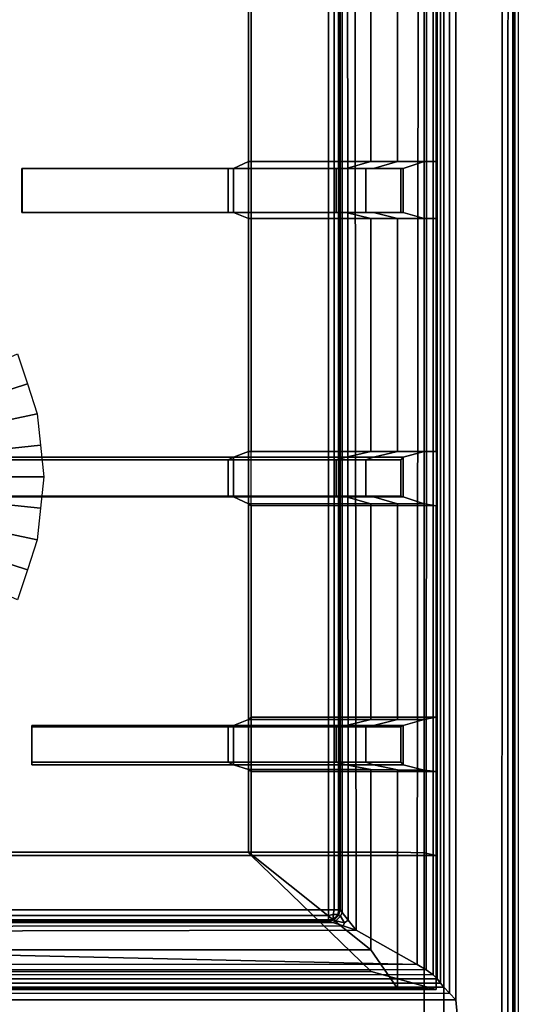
# Model space of a CAD drawing. Extents: x -11.5 to 11.5, y -9.9 to 10.6.
# Tile 26 of 33: x 8 to 11.5, y -6.4 to 0.4. Entities that reach past the tile are written whole.
import ezdxf

# ---------------------------------------------------------------- set-up
doc = ezdxf.new("R2010")
doc.units = 0
for name, color, linetype in [('CAST_IRON_-_PLATES_4', 27, 'CONTINUOUS'), ('GALVANIZED_METAL', 252, 'CONTINUOUS'), ('STAINLESS_STEEL', 251, 'CONTINUOUS')]:
    doc.layers.add(name, color=color, linetype=linetype)

msp = doc.modelspace()

# ---------------------------------------------------------------- linework, layer by layer
at = {"layer": 'CAST_IRON_-_PLATES_4'}
for points in [[(9.5999, 0.9594, 0.7711), (9.5999, -0.621, 0.7711), (9.6176, -0.621, 0.55), (9.618, 0.9594, 0.55)], [(9.5999, 0.9594, 0.7711), (10.4422, 0.9594, 0.7711), (10.4422, -0.621, 0.7711), (9.5999, -0.621, 0.7711)], [(10.8944, 0.9594, 0.55), (9.618, 0.9594, 0.55), (9.6176, -0.621, 0.55), (10.8944, -0.621, 0.55)], [(10.4422, -0.621, 0.7711), (10.4422, 0.9594, 0.7711), (10.6268, 0.9594, 0.7557), (10.6268, -0.621, 0.7557)], [(10.6268, -0.621, 0.7557), (10.6268, 0.9594, 0.7557), (10.8114, 0.9594, 0.7082), (10.8114, -0.621, 0.7082)], [(10.8114, -0.621, 0.7082), (10.8114, 0.9594, 0.7082), (10.8944, 0.9594, 0.55), (10.8944, -0.621, 0.55)], [(8.0361, -0.6697, 2.348), (8.038, -0.6697, 1.9858), (9.4961, -0.6697, 1.9362), (9.459, -0.6697, 2.348)], [(8.0361, -0.6697, 2.348), (8.0361, -0.9735, 2.348), (8.038, -0.9735, 1.9858), (8.038, -0.6697, 1.9858)], [(8.0361, -0.9735, 2.348), (8.0361, -0.6697, 2.348), (9.459, -0.6697, 2.348), (9.459, -0.9735, 2.348)], [(8.038, -0.6697, 1.9858), (8.038, -0.9735, 1.9858), (9.4961, -0.9735, 1.9362), (9.4961, -0.6697, 1.9362)], [(9.459, -0.9735, 2.348), (9.459, -0.6697, 2.348), (10.2031, -0.6697, 2.348), (10.2031, -0.9735, 2.348)], [(9.4961, -0.6697, 1.9362), (10.2734, -0.6697, 1.9362), (10.2031, -0.6697, 2.348), (9.459, -0.6697, 2.348)], [(9.5999, -0.621, 0.7711), (10.4422, -0.621, 0.7711), (10.2734, -0.6697, 1.9362), (9.4961, -0.6697, 1.9362)], [(9.4961, -0.6697, 1.9362), (9.4961, -0.9735, 1.9362), (9.5999, -1.0131, 0.7711), (9.5999, -0.621, 0.7711)], [(9.5999, -0.621, 0.7711), (9.5999, -1.0131, 0.7711), (9.6176, -1.0131, 0.55), (9.6176, -0.621, 0.55)], [(10.8944, -1.0131, 0.55), (10.8944, -0.621, 0.55), (9.6176, -0.621, 0.55), (9.6176, -1.0131, 0.55)], [(10.2031, -0.6697, 2.348), (10.2734, -0.6697, 1.9362), (10.4622, -0.6697, 1.9362), (10.408, -0.6697, 2.348)], [(10.2031, -0.9735, 2.348), (10.2031, -0.6697, 2.348), (10.408, -0.6697, 2.348), (10.408, -0.9735, 2.348)], [(10.2734, -0.6697, 1.9362), (10.4422, -0.621, 0.7711), (10.6268, -0.621, 0.7557), (10.4622, -0.6697, 1.9362)], [(10.408, -0.6697, 2.348), (10.4622, -0.6697, 1.9362), (10.6663, -0.6697, 1.9362), (10.65, -0.6697, 2.348)], [(10.65, -0.9735, 2.348), (10.408, -0.9735, 2.348), (10.408, -0.6697, 2.348), (10.65, -0.6697, 2.348)], [(10.4622, -0.6697, 1.9362), (10.6268, -0.621, 0.7557), (10.8114, -0.621, 0.7082), (10.6663, -0.6697, 1.9362)], [(10.65, -0.9735, 2.348), (10.65, -0.6697, 2.348), (10.6663, -0.6697, 1.9362), (10.6663, -0.9735, 1.9362)], [(10.8114, -0.621, 0.7082), (10.8114, -1.0131, 0.7082), (10.6663, -0.9735, 1.9362), (10.6663, -0.6697, 1.9362)], [(10.8944, -1.0131, 0.55), (10.8114, -1.0131, 0.7082), (10.8114, -0.621, 0.7082), (10.8944, -0.621, 0.55)], [(9.4961, -0.9735, 1.9362), (8.038, -0.9735, 1.9858), (8.0361, -0.9735, 2.348), (9.459, -0.9735, 2.348)], [(9.459, -0.9735, 2.348), (10.2031, -0.9735, 2.348), (10.2734, -0.9735, 1.9362), (9.4961, -0.9735, 1.9362)], [(9.4961, -0.9735, 1.9362), (10.2734, -0.9735, 1.9362), (10.4422, -1.0131, 0.7711), (9.5999, -1.0131, 0.7711)], [(10.4422, -1.0131, 0.7711), (10.4422, -2.621, 0.7711), (9.5999, -2.621, 0.7711), (9.5999, -1.0131, 0.7711)], [(9.6176, -2.621, 0.55), (9.6176, -1.0131, 0.55), (9.5999, -1.0131, 0.7711), (9.5999, -2.621, 0.7711)], [(10.8944, -1.0131, 0.55), (9.6176, -1.0131, 0.55), (9.6176, -2.621, 0.55), (10.8944, -2.621, 0.55)], [(10.2734, -0.9735, 1.9362), (10.2031, -0.9735, 2.348), (10.408, -0.9735, 2.348), (10.4622, -0.9735, 1.9362)], [(10.4422, -1.0131, 0.7711), (10.2734, -0.9735, 1.9362), (10.4622, -0.9735, 1.9362), (10.6268, -1.0131, 0.7557)], [(10.4622, -0.9735, 1.9362), (10.408, -0.9735, 2.348), (10.65, -0.9735, 2.348), (10.6663, -0.9735, 1.9362)], [(10.6268, -1.0131, 0.7557), (10.6268, -2.621, 0.7557), (10.4422, -2.621, 0.7711), (10.4422, -1.0131, 0.7711)], [(10.6268, -1.0131, 0.7557), (10.4622, -0.9735, 1.9362), (10.6663, -0.9735, 1.9362), (10.8114, -1.0131, 0.7082)], [(10.8114, -1.0131, 0.7082), (10.8114, -2.621, 0.7082), (10.6268, -2.621, 0.7557), (10.6268, -1.0131, 0.7557)], [(10.8114, -2.621, 0.7082), (10.8114, -1.0131, 0.7082), (10.8944, -1.0131, 0.55), (10.8944, -2.621, 0.55)], [(10.4422, -2.621, 0.7711), (10.2734, -2.6617, 1.9362), (9.4961, -2.6617, 1.9362), (9.5999, -2.621, 0.7711)], [(9.5999, -2.982, 0.7711), (9.5999, -2.621, 0.7711), (9.4961, -2.6617, 1.9362), (9.4961, -2.9338, 1.9362)], [(9.6176, -2.9961, 0.55), (9.6176, -2.621, 0.55), (9.5999, -2.621, 0.7711), (9.5999, -2.982, 0.7711)], [(10.6268, -2.621, 0.7557), (10.4622, -2.6617, 1.9362), (10.2734, -2.6617, 1.9362), (10.4422, -2.621, 0.7711)], [(10.6663, -2.6617, 1.9362), (10.4622, -2.6617, 1.9362), (10.6268, -2.621, 0.7557), (10.8114, -2.621, 0.7082)], [(10.8114, -2.621, 0.7082), (10.8114, -2.982, 0.7082), (10.6663, -2.9338, 1.9362), (10.6663, -2.6617, 1.9362)], [(10.8944, -2.621, 0.55), (10.8944, -2.9961, 0.55), (10.8114, -2.982, 0.7082), (10.8114, -2.621, 0.7082)], [(7.2802, -2.6798, 2.348), (7.2802, -2.6617, 2.0155), (9.4961, -2.6617, 1.9362), (9.459, -2.6798, 2.348)], [(9.4961, -2.9338, 1.9362), (9.4961, -2.6617, 1.9362), (7.2802, -2.6617, 2.0155), (7.2802, -2.9338, 2.0155)], [(7.2802, -2.6798, 2.348), (9.459, -2.6798, 2.348), (9.459, -2.9297, 2.348), (7.2802, -2.9297, 2.348)], [(10.2734, -2.6617, 1.9362), (10.2031, -2.6798, 2.348), (9.459, -2.6798, 2.348), (9.4961, -2.6617, 1.9362)], [(9.459, -2.9297, 2.348), (9.459, -2.6798, 2.348), (10.2031, -2.6798, 2.348), (10.2031, -2.9297, 2.348)], [(10.4622, -2.6617, 1.9362), (10.408, -2.6798, 2.348), (10.2031, -2.6798, 2.348), (10.2734, -2.6617, 1.9362)], [(10.2031, -2.9297, 2.348), (10.2031, -2.6798, 2.348), (10.408, -2.6798, 2.348), (10.408, -2.9297, 2.348)], [(10.65, -2.6798, 2.348), (10.408, -2.6798, 2.348), (10.4622, -2.6617, 1.9362), (10.6663, -2.6617, 1.9362)], [(10.65, -2.9297, 2.348), (10.408, -2.9297, 2.348), (10.408, -2.6798, 2.348), (10.65, -2.6798, 2.348)], [(10.6663, -2.6617, 1.9362), (10.6663, -2.9338, 1.9362), (10.65, -2.9297, 2.348), (10.65, -2.6798, 2.348)], [(7.2802, -2.9338, 2.0155), (7.2802, -2.9297, 2.348), (9.459, -2.9297, 2.348), (9.4961, -2.9338, 1.9362)], [(10.2031, -2.9297, 2.348), (10.2734, -2.9338, 1.9362), (9.4961, -2.9338, 1.9362), (9.459, -2.9297, 2.348)], [(10.2734, -2.9338, 1.9362), (10.4422, -2.982, 0.7711), (9.5999, -2.982, 0.7711), (9.4961, -2.9338, 1.9362)], [(10.4422, -2.982, 0.7711), (10.4422, -4.471, 0.7711), (9.5999, -4.471, 0.7711), (9.5999, -2.982, 0.7711)], [(9.6176, -2.9961, 0.55), (9.5999, -2.982, 0.7711), (9.5999, -4.471, 0.7711), (9.6176, -4.4551, 0.55)], [(10.408, -2.9297, 2.348), (10.4622, -2.9338, 1.9362), (10.2734, -2.9338, 1.9362), (10.2031, -2.9297, 2.348)], [(10.4622, -2.9338, 1.9362), (10.6268, -2.982, 0.7557), (10.4422, -2.982, 0.7711), (10.2734, -2.9338, 1.9362)], [(10.6663, -2.9338, 1.9362), (10.4622, -2.9338, 1.9362), (10.408, -2.9297, 2.348), (10.65, -2.9297, 2.348)], [(10.6268, -2.982, 0.7557), (10.6268, -4.471, 0.7557), (10.4422, -4.471, 0.7711), (10.4422, -2.982, 0.7711)], [(10.8114, -2.982, 0.7082), (10.6268, -2.982, 0.7557), (10.4622, -2.9338, 1.9362), (10.6663, -2.9338, 1.9362)], [(10.8114, -4.471, 0.7082), (10.6268, -4.471, 0.7557), (10.6268, -2.982, 0.7557), (10.8114, -2.982, 0.7082)], [(10.8114, -4.471, 0.7082), (10.8114, -2.982, 0.7082), (10.8944, -2.9961, 0.55), (10.8944, -4.4551, 0.55)], [(10.8944, -2.9961, 0.55), (9.6176, -2.9961, 0.55), (9.6176, -4.4551, 0.55), (10.8944, -4.4551, 0.55)], [(10.4422, -4.471, 0.7711), (10.2734, -4.5117, 1.9668), (9.4961, -4.5117, 1.9668), (9.5999, -4.471, 0.7711)], [(9.5999, -4.8167, 0.7711), (9.5999, -4.471, 0.7711), (9.4961, -4.5117, 1.9668), (9.4961, -4.7832, 1.9362)], [(9.6176, -4.8307, 0.55), (9.6176, -4.4551, 0.55), (9.5999, -4.471, 0.7711), (9.5999, -4.8167, 0.7711)], [(10.8944, -4.8307, 0.55), (10.8944, -4.4551, 0.55), (9.6176, -4.4551, 0.55), (9.6176, -4.8307, 0.55)], [(10.6268, -4.471, 0.7557), (10.4622, -4.5117, 1.9668), (10.2734, -4.5117, 1.9668), (10.4422, -4.471, 0.7711)], [(10.6663, -4.5117, 1.9668), (10.4622, -4.5117, 1.9668), (10.6268, -4.471, 0.7557), (10.8114, -4.471, 0.7082)], [(10.6663, -4.7832, 1.9362), (10.6663, -4.5117, 1.9668), (10.8114, -4.471, 0.7082), (10.8114, -4.8207, 0.7082)], [(10.8114, -4.8207, 0.7082), (10.8114, -4.471, 0.7082), (10.8944, -4.4551, 0.55), (10.8944, -4.8307, 0.55)], [(8.1046, -4.5209, 2.348), (8.1049, -4.5117, 2.0163), (9.4961, -4.5117, 1.9668), (9.459, -4.5209, 2.348)], [(8.1046, -4.5209, 2.348), (8.1046, -4.7651, 2.348), (8.1049, -4.7832, 1.9858), (8.1049, -4.5117, 2.0163)], [(8.1046, -4.7651, 2.348), (8.1046, -4.5209, 2.348), (9.459, -4.5209, 2.348), (9.459, -4.7651, 2.348)], [(9.4961, -4.7832, 1.9362), (9.4961, -4.5117, 1.9668), (8.1049, -4.5117, 2.0163), (8.1049, -4.7832, 1.9858)], [(10.2734, -4.5117, 1.9668), (10.2031, -4.5209, 2.348), (9.459, -4.5209, 2.348), (9.4961, -4.5117, 1.9668)], [(9.459, -4.7651, 2.348), (9.459, -4.5209, 2.348), (10.2031, -4.5209, 2.348), (10.2031, -4.7651, 2.348)], [(10.4622, -4.5117, 1.9668), (10.408, -4.5209, 2.348), (10.2031, -4.5209, 2.348), (10.2734, -4.5117, 1.9668)], [(10.408, -4.5209, 2.348), (10.408, -4.7651, 2.348), (10.2031, -4.7651, 2.348), (10.2031, -4.5209, 2.348)], [(10.65, -4.5209, 2.348), (10.408, -4.5209, 2.348), (10.4622, -4.5117, 1.9668), (10.6663, -4.5117, 1.9668)], [(10.65, -4.7651, 2.348), (10.408, -4.7651, 2.348), (10.408, -4.5209, 2.348), (10.65, -4.5209, 2.348)], [(10.65, -4.5209, 2.348), (10.6663, -4.5117, 1.9668), (10.6663, -4.7832, 1.9362), (10.65, -4.7651, 2.348)], [(8.1049, -4.7832, 1.9858), (8.1046, -4.7651, 2.348), (9.459, -4.7651, 2.348), (9.4961, -4.7832, 1.9362)], [(9.459, -4.7651, 2.348), (10.2031, -4.7651, 2.348), (10.2734, -4.7832, 1.9362), (9.4961, -4.7832, 1.9362)], [(9.4961, -4.7832, 1.9362), (10.2734, -4.7832, 1.9362), (10.4422, -4.8167, 0.7711), (9.5999, -4.8167, 0.7711)], [(9.6168, -5.4109, 0.5503), (9.6176, -4.8307, 0.55), (9.5999, -4.8167, 0.7711), (9.5996, -5.3865, 0.7708)], [(10.4427, -5.3865, 0.7708), (9.5996, -5.3865, 0.7708), (9.5999, -4.8167, 0.7711), (10.4422, -4.8167, 0.7711)], [(10.2734, -4.7832, 1.9362), (10.2031, -4.7651, 2.348), (10.408, -4.7651, 2.348), (10.4622, -4.7832, 1.9362)], [(10.4422, -4.8167, 0.7711), (10.2734, -4.7832, 1.9362), (10.4622, -4.7832, 1.9362), (10.6268, -4.8177, 0.7557)], [(10.4622, -4.7832, 1.9362), (10.408, -4.7651, 2.348), (10.65, -4.7651, 2.348), (10.6663, -4.7832, 1.9362)], [(10.4427, -5.3865, 0.7708), (10.4422, -4.8167, 0.7711), (10.6268, -4.8177, 0.7557), (10.6271, -5.3865, 0.7555)], [(10.6268, -4.8177, 0.7557), (10.4622, -4.7832, 1.9362), (10.6663, -4.7832, 1.9362), (10.8114, -4.8207, 0.7082)], [(10.6271, -5.3865, 0.7555), (10.6268, -4.8177, 0.7557), (10.8114, -4.8207, 0.7082), (10.8114, -5.3926, 0.7079)], [(10.8944, -4.8307, 0.55), (10.8944, -5.4109, 0.5503), (10.8114, -5.3926, 0.7079), (10.8114, -4.8207, 0.7082)], [(10.8944, -4.8307, 0.55), (9.6176, -4.8307, 0.55), (9.6168, -5.4109, 0.5503), (10.8944, -5.4109, 0.5503)], [(10.4427, -6.0612, 0.7707), (6.2919, -6.0612, 0.7707), (6.2919, -5.3865, 0.7708), (9.5996, -5.3865, 0.7708)], [(9.5996, -5.3865, 0.7708), (6.2919, -5.3865, 0.7708), (6.2919, -5.4109, 0.5503), (9.6168, -5.4109, 0.5503)], [(6.2919, -6.2107, 0.5502), (10.4452, -6.2107, 0.5502), (9.6168, -5.4109, 0.5503), (6.2919, -5.4109, 0.5503)], [(10.4427, -5.3865, 0.7708), (10.4427, -6.0612, 0.7707), (9.5996, -5.3865, 0.7708)], [(10.8944, -6.3349, 0.55), (10.8944, -5.4109, 0.5503), (9.6168, -5.4109, 0.5503), (10.4452, -6.2107, 0.5502)], [(10.6271, -5.3865, 0.7555), (10.6271, -6.3282, 0.7553), (10.4427, -6.0612, 0.7707), (10.4427, -5.3865, 0.7708)], [(10.8114, -5.3926, 0.7079), (10.8114, -6.3273, 0.7077), (10.6271, -6.3282, 0.7553), (10.6271, -5.3865, 0.7555)], [(10.8114, -6.3273, 0.7077), (10.8114, -5.3926, 0.7079), (10.8944, -5.4109, 0.5503), (10.8944, -6.3349, 0.55)], [(10.6271, -6.3282, 0.7553), (6.2919, -6.3282, 0.7553), (6.2919, -6.0612, 0.7707), (10.4427, -6.0612, 0.7707)], [(6.2919, -6.3349, 0.55), (10.8944, -6.3349, 0.55), (10.4452, -6.2107, 0.5502), (6.2919, -6.2107, 0.5502)], [(10.8114, -6.3273, 0.7077), (6.2919, -6.3273, 0.7078), (6.2919, -6.3282, 0.7553), (10.6271, -6.3282, 0.7553)], [(10.8944, -6.3349, 0.55), (6.2919, -6.3349, 0.55), (6.2919, -6.3273, 0.7078), (10.8114, -6.3273, 0.7077)]]:
    msp.add_3dface(points, dxfattribs=at)
at = {"layer": 'GALVANIZED_METAL'}
for points in [[(10.9463, -9.6958, -0.007), (11.4343, -9.8422, -0.007), (11.4343, 10.5556, -0.007), (10.9463, 9.4016, -0.007)], [(10.8114, -9.2996, -1.7317), (10.9463, -9.6958, -0.007), (10.9463, 9.4016, -0.007), (10.8114, 9.0054, -1.7317)], [(-10.8114, 9.0054, -1.7317), (-10.8114, -8.9641, -1.7317), (10.8114, -9.2996, -1.7317), (10.8114, 9.0054, -1.7317)]]:
    msp.add_3dface(points, dxfattribs=at)
at = {"layer": 'STAINLESS_STEEL'}
for points in [[(11.0302, -6.407, 0.249), (11.0268, 10.1566, 0.249), (11.3505, 10.5106, 0.249), (11.3471, -9.7971, 0.249)], [(11.3883, -9.7971, 0.2391), (11.3471, -9.7971, 0.249), (11.3505, 10.5106, 0.249), (11.39, 10.5125, 0.2391)], [(11.422, -9.7971, 0.2095), (11.3883, -9.7971, 0.2391), (11.39, 10.5125, 0.2391), (11.4224, 10.5139, 0.2095)], [(11.4371, 10.5143, 0.17), (11.4371, -9.7971, 0.17), (11.422, -9.7971, 0.2095), (11.4224, 10.5139, 0.2095)], [(11.4371, -9.7971, 0.17), (11.4371, 10.5143, 0.17), (11.4601, 10.5143, -0.007), (11.4601, -9.7971, -0.007)], [(10.9848, 10.0754, 0.2582), (11.0268, 10.1566, 0.249), (11.0302, -6.407, 0.249), (10.9848, -6.3605, 0.2576)], [(10.946, 10.0148, 0.2859), (10.9848, 10.0754, 0.2582), (10.9848, -6.3605, 0.2576), (10.947, -6.3193, 0.2833)], [(10.7627, -6.1619, 0.4531), (10.3414, -5.9259, 0.4531), (10.3245, 9.6692, 0.4531), (10.7796, 10.0039, 0.4531)], [(10.7627, -6.1619, 0.4531), (10.7796, 10.0039, 0.4531), (10.8316, 9.9985, 0.4441), (10.8244, -6.199, 0.4444)], [(10.8316, 9.9985, 0.4441), (10.8759, 9.9946, 0.4171), (10.8735, -6.2342, 0.4186), (10.8244, -6.199, 0.4444)], [(10.8759, 9.9946, 0.4171), (10.9018, 9.9934, 0.3785), (10.9011, -6.261, 0.3802), (10.8735, -6.2342, 0.4186)], [(10.9231, -6.2904, 0.3219), (10.9011, -6.261, 0.3802), (10.9018, 9.9934, 0.3785), (10.9224, 9.9934, 0.3236)], [(10.9231, -6.2904, 0.3219), (10.9224, 9.9934, 0.3236), (10.946, 10.0148, 0.2859), (10.947, -6.3193, 0.2833)], [(10.2785, 9.6353, 0.4429), (10.3245, 9.6692, 0.4531), (10.3414, -5.9259, 0.4531), (10.2871, -5.8565, 0.4429)], [(10.2202, -5.7839, 0.2898), (10.1897, -5.7839, 0.2592), (10.1897, 9.5592, 0.2592), (10.2202, 9.5898, 0.2898)], [(10.2304, 9.6, 0.3287), (10.2304, -5.7839, 0.3287), (10.2202, -5.7839, 0.2898), (10.2202, 9.5898, 0.2898)], [(10.2304, -5.7839, 0.3733), (10.2304, 9.6, 0.3733), (10.2424, 9.6088, 0.4123), (10.2446, -5.8021, 0.4123)], [(10.2304, 9.6, 0.3287), (10.2304, 9.6, 0.3733), (10.2304, -5.7839, 0.3733), (10.2304, -5.7839, 0.3287)], [(10.2424, 9.6088, 0.4123), (10.2785, 9.6353, 0.4429), (10.2871, -5.8565, 0.4429), (10.2446, -5.8021, 0.4123)], [(10.1507, 9.5202, 0.249), (1.0867, -5.7839, 0.249), (0.5118, -5.2257, 0.249), (0.5118, 9.5207, 0.249)], [(10.1507, 9.5202, 0.249), (10.1507, -5.7839, 0.249), (1.0867, -5.7839, 0.249)], [(10.1897, -5.7839, 0.2592), (10.1507, -5.7839, 0.249), (10.1507, 9.5202, 0.249), (10.1897, 9.5592, 0.2592)], [(7.3295, -2.2486, 0.6659), (8.0064, -1.9472, 0.2626), (8.0739, -2.1547, 0.2626), (7.373, -2.3825, 0.6659)], [(7.4165, -2.5163, 0.6659), (7.373, -2.3825, 0.6659), (8.0739, -2.1547, 0.2626), (8.1413, -2.3623, 0.2626)], [(7.4312, -2.6564, 0.6659), (7.4165, -2.5163, 0.6659), (8.1413, -2.3623, 0.2626), (8.1641, -2.5793, 0.2626)], [(7.4459, -2.7964, 0.6659), (7.4312, -2.6564, 0.6659), (8.1641, -2.5793, 0.2626), (8.1869, -2.7964, 0.2626)], [(7.4459, -2.7964, 0.6659), (8.1869, -2.7964, 0.2626), (8.1641, -3.0134, 0.2626), (7.4312, -2.9364, 0.6659)], [(8.1413, -3.2305, 0.2626), (7.4165, -3.0764, 0.6659), (7.4312, -2.9364, 0.6659), (8.1641, -3.0134, 0.2626)], [(8.0739, -3.438, 0.2626), (7.373, -3.2103, 0.6659), (7.4165, -3.0764, 0.6659), (8.1413, -3.2305, 0.2626)], [(8.0064, -3.6456, 0.2626), (7.3295, -3.3442, 0.6659), (7.373, -3.2103, 0.6659), (8.0739, -3.438, 0.2626)], [(1.1099, -5.8229, 0.2592), (1.0867, -5.7839, 0.249), (10.1507, -5.7839, 0.249), (10.1507, -5.8229, 0.2592)], [(1.1281, -5.8534, 0.2898), (1.1099, -5.8229, 0.2592), (10.1507, -5.8229, 0.2592), (10.1507, -5.8535, 0.2898)], [(10.1827, -5.816, 0.2627), (10.1507, -5.8229, 0.2592), (10.1507, -5.7839, 0.249), (10.1897, -5.7839, 0.2592)], [(10.1507, -5.8229, 0.2592), (10.1827, -5.816, 0.2627), (10.1827, -5.85, 0.2967), (10.1507, -5.8535, 0.2898)], [(10.2202, -5.7839, 0.2898), (10.2167, -5.816, 0.2967), (10.1827, -5.816, 0.2627), (10.1897, -5.7839, 0.2592)], [(10.1827, -5.85, 0.2967), (10.1827, -5.816, 0.2627), (10.2167, -5.816, 0.2967)], [(10.1897, -5.8535, 0.3287), (10.1827, -5.85, 0.2967), (10.2167, -5.816, 0.2967), (10.2202, -5.8229, 0.3287)], [(10.2202, -5.8229, 0.3733), (10.233, -5.8295, 0.4055), (10.2023, -5.8614, 0.406), (10.1897, -5.8535, 0.3733)], [(10.2202, -5.8229, 0.3733), (10.1897, -5.8535, 0.3733), (10.1897, -5.8535, 0.3287), (10.2202, -5.8229, 0.3287)], [(10.233, -5.8295, 0.4055), (10.2622, -5.8737, 0.4392), (10.2023, -5.8614, 0.406)], [(10.2167, -5.816, 0.2967), (10.2202, -5.7839, 0.2898), (10.2304, -5.7839, 0.3287), (10.2202, -5.8229, 0.3287)], [(10.2304, -5.7839, 0.3287), (10.2304, -5.7839, 0.3733), (10.2202, -5.8229, 0.3733), (10.2202, -5.8229, 0.3287)], [(10.233, -5.8295, 0.4055), (10.2202, -5.8229, 0.3733), (10.2304, -5.7839, 0.3733), (10.2446, -5.8021, 0.4123)], [(10.2871, -5.8565, 0.4429), (10.2622, -5.8737, 0.4392), (10.233, -5.8295, 0.4055), (10.2446, -5.8021, 0.4123)], [(10.1507, -5.8637, 0.3287), (1.1341, -5.8636, 0.3287), (1.1281, -5.8534, 0.2898), (10.1507, -5.8535, 0.2898)], [(1.1341, -5.8636, 0.3733), (1.1341, -5.8636, 0.3287), (10.1507, -5.8637, 0.3287), (10.1507, -5.8637, 0.3733)], [(1.1341, -5.8636, 0.3733), (10.1507, -5.8637, 0.3733), (10.1809, -5.8714, 0.4137), (1.1341, -5.8738, 0.4123)], [(10.1809, -5.8714, 0.4137), (10.2516, -5.8944, 0.4432), (1.1341, -5.9044, 0.4429), (1.1341, -5.8738, 0.4123)], [(10.2516, -5.8944, 0.4432), (10.3414, -5.9259, 0.4531), (1.1341, -5.9433, 0.4531), (1.1341, -5.9044, 0.4429)], [(10.1827, -5.85, 0.2967), (10.1897, -5.8535, 0.3287), (10.1507, -5.8637, 0.3287), (10.1507, -5.8535, 0.2898)], [(10.2023, -5.8614, 0.406), (10.1809, -5.8714, 0.4137), (10.1507, -5.8637, 0.3733), (10.1897, -5.8535, 0.3733)], [(10.1897, -5.8535, 0.3733), (10.1507, -5.8637, 0.3733), (10.1507, -5.8637, 0.3287), (10.1897, -5.8535, 0.3287)], [(10.1809, -5.8714, 0.4137), (10.2023, -5.8614, 0.406), (10.2622, -5.8737, 0.4392), (10.2516, -5.8944, 0.4432)], [(10.2622, -5.8737, 0.4392), (10.2871, -5.8565, 0.4429), (10.3414, -5.9259, 0.4531), (10.2516, -5.8944, 0.4432)], [(-1.1264, -5.9436, 0.4531), (1.1341, -5.9433, 0.4531), (10.7627, -6.1619, 0.4531), (-10.7862, -6.1478, 0.4531)], [(1.1341, -5.9433, 0.4531), (10.3414, -5.9259, 0.4531), (10.7627, -6.1619, 0.4531)], [(-10.7926, -6.1921, 0.4446), (-10.7862, -6.1478, 0.4531), (10.7627, -6.1619, 0.4531), (10.8244, -6.199, 0.4444)], [(10.9011, -6.261, 0.3802), (-10.8164, -6.2601, 0.3819), (-10.8034, -6.2321, 0.4192), (10.8735, -6.2342, 0.4186)], [(-10.8034, -6.2321, 0.4192), (-10.7926, -6.1921, 0.4446), (10.8244, -6.199, 0.4444), (10.8735, -6.2342, 0.4186)], [(-10.8451, -6.2913, 0.3202), (10.9231, -6.2904, 0.3219), (10.947, -6.3193, 0.2833), (-10.8657, -6.3195, 0.2831)], [(-10.8451, -6.2913, 0.3202), (-10.8164, -6.2601, 0.3819), (10.9011, -6.261, 0.3802), (10.9231, -6.2904, 0.3219)], [(10.9848, -6.3605, 0.2576), (11.0302, -6.407, 0.249), (-10.8847, -6.407, 0.249), (-10.88, -6.3611, 0.2575)], [(10.947, -6.3193, 0.2833), (10.9848, -6.3605, 0.2576), (-10.88, -6.3611, 0.2575), (-10.8657, -6.3195, 0.2831)], [(-10.8847, -6.407, 0.249), (11.0302, -6.407, 0.249), (11.3471, -9.7971, 0.249), (-11.3987, -9.7989, 0.249)]]:
    msp.add_3dface(points, dxfattribs=at)

doc.saveas('drawing.dxf')
